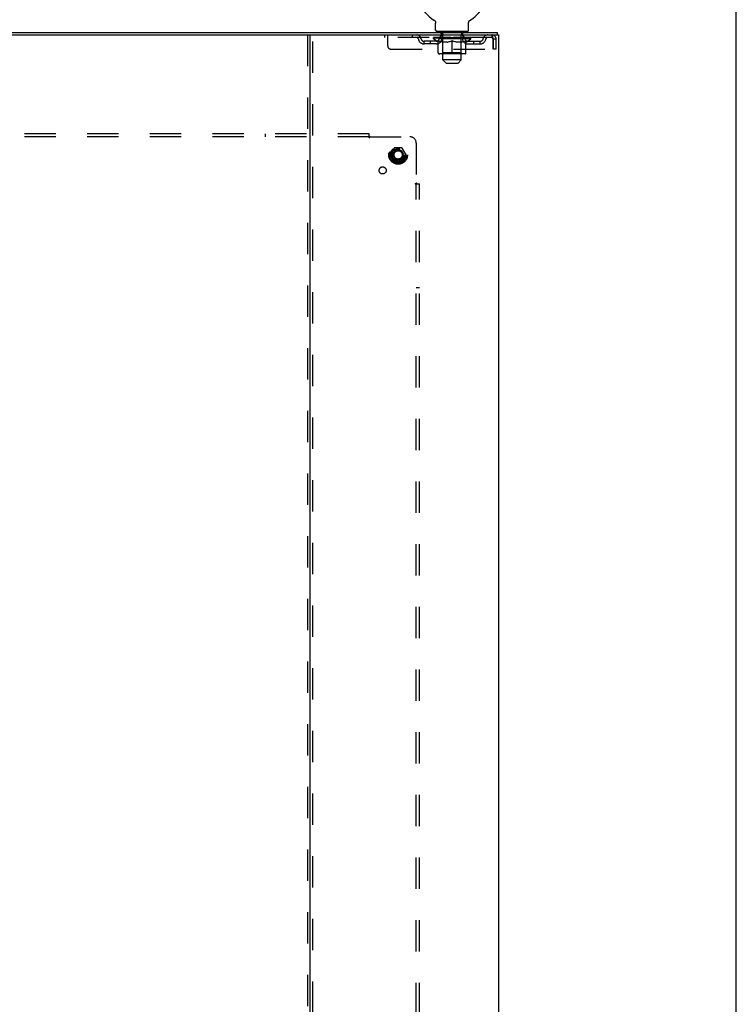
# Model space of a CAD drawing. Header units: inches. Extents: x 0 to 227, y 0 to 147.
# Tile 25 of 26: x 198 to 227, y 56 to 96. Entities that reach past the tile are written whole.
import ezdxf

# ---------------------------------------------------------------- set-up
doc = ezdxf.new("R2010")
doc.units = ezdxf.units.IN
doc.header["$LTSCALE"] = 12.466667
doc.header["$MEASUREMENT"] = 0
doc.linetypes.add('HIDDEN', pattern=[0.2, 0.1, -0.1])
doc.layers.get('0').update_dxf_attribs({"linetype": 'CONTINUOUS'})
doc.layers.add('DEFAULT_2', color=8, linetype='HIDDEN')
doc.layers.add('SUBPANEL', color=7, linetype='CONTINUOUS')

msp = doc.modelspace()

# ---------------------------------------------------------------- linework, layer by layer
at = {"color": 7, "linetype": 'Continuous'}
for p, q in [((226.667, 0), (226.667, 146.667)), ((214.639, 95.619), (214.644, 95.616)), ((214.64, 95.619), (214.641, 95.618)), ((214.644, 95.616), (214.648, 95.614)), ((214.648, 95.614), (214.652, 95.61)), ((214.652, 95.611), (214.656, 95.607)), ((214.656, 95.607), (214.66, 95.604)), ((214.66, 95.604), (214.664, 95.6)), ((214.664, 95.601), (214.668, 95.597)), ((214.667, 95.597), (214.671, 95.593)), ((214.671, 95.593), (214.674, 95.589)), ((214.674, 95.589), (214.678, 95.585)), ((216.047, 95.585), (216.05, 95.589)), ((216.05, 95.589), (216.054, 95.593)), ((216.053, 95.593), (216.057, 95.597)), ((216.057, 95.597), (216.061, 95.601)), ((216.061, 95.6), (216.065, 95.604)), ((216.065, 95.604), (216.069, 95.607)), ((216.068, 95.607), (216.073, 95.611)), ((216.073, 95.61), (216.077, 95.614)), ((216.077, 95.614), (216.081, 95.616)), ((216.077, 95.614), (216.078, 95.614)), ((216.081, 95.616), (216.085, 95.619)), ((216.084, 95.618), (216.085, 95.619)), ((214.678, 95.585), (214.681, 95.581)), ((214.681, 95.581), (214.684, 95.577)), ((214.684, 95.577), (214.687, 95.572)), ((214.687, 95.572), (214.689, 95.568)), ((214.689, 95.568), (214.692, 95.563)), ((214.692, 95.563), (214.694, 95.559)), ((214.694, 95.559), (214.696, 95.554)), ((214.696, 95.554), (214.698, 95.549)), ((214.698, 95.549), (214.7, 95.544)), ((214.7, 95.544), (214.701, 95.539)), ((214.701, 95.539), (214.703, 95.534)), ((214.703, 95.534), (214.704, 95.529)), ((214.704, 95.529), (214.705, 95.524)), ((214.705, 95.524), (214.706, 95.519)), ((214.706, 95.519), (214.706, 95.514)), ((214.706, 95.514), (214.707, 95.509)), ((214.707, 95.503), (214.707, 95.499)), ((214.707, 95.218), (214.707, 95.499)), ((216.017, 95.503), (216.018, 95.509)), ((216.017, 95.499), (216.017, 95.503)), ((216.017, 95.218), (216.017, 95.499)), ((216.018, 95.514), (216.019, 95.519)), ((216.018, 95.509), (216.018, 95.514)), ((216.019, 95.519), (216.02, 95.524)), ((216.02, 95.524), (216.021, 95.529)), ((216.021, 95.529), (216.022, 95.534)), ((216.022, 95.534), (216.023, 95.539)), ((216.023, 95.539), (216.025, 95.544)), ((216.025, 95.544), (216.027, 95.549)), ((216.027, 95.549), (216.028, 95.554)), ((216.028, 95.554), (216.031, 95.559)), ((216.031, 95.559), (216.033, 95.563)), ((216.033, 95.563), (216.035, 95.568)), ((216.035, 95.568), (216.038, 95.572)), ((216.038, 95.572), (216.041, 95.577)), ((216.041, 95.577), (216.044, 95.581)), ((216.044, 95.581), (216.047, 95.585)), ((185.157, 95.024), (209.775, 95.024)), ((214.767, 95.128), (214.767, 95.158)), ((215.957, 95.158), (214.767, 95.158)), ((215.957, 95.128), (215.957, 95.158)), ((217.164, 95.024), (217.164, 95.128))]:
    msp.add_line(p, q, dxfattribs=at)
at = {"color": 3, "linetype": 'Continuous'}
for p, q in [((177.768, 95.128), (217.164, 95.128)), ((209.716, 11.232), (209.716, 95.024)), ((209.775, 95.024), (217.216, 95.024)), ((217.216, 11.232), (217.216, 95.024))]:
    msp.add_line(p, q, dxfattribs=at)
at = {"color": 7, "linetype": 'Continuous'}
msp.add_lwpolyline([(214.707, 95.509), (214.707, 95.503), (214.707, 95.499)], dxfattribs=at)
for centre, radius, start, end in [((215.362, 96.83), 1.41, 300.818, 239.182), ((214.767, 95.218), 0.06, 180, 270), ((215.957, 95.218), 0.06, 270, 360)]:
    msp.add_arc(centre, radius, start, end, dxfattribs=at)
at = {"layer": 'DEFAULT_2', "color": 8, "linetype": 'HIDDEN'}
for p, q in [((214.639, 95.619), (214.639, 95.619)), ((214.647, 95.614), (214.648, 95.614)), ((216.085, 95.619), (216.085, 95.619)), ((216.085, 95.619), (216.085, 95.619)), ((209.612, 95.024), (209.612, 11.232)), ((209.82, 11.232), (209.82, 95.024)), ((212.675, 95.024), (212.675, 94.92)), ((216.945, 94.92), (212.675, 94.92)), ((212.8, 94.586), (212.8, 95.024)), ((213.775, 95.024), (213.775, 94.92)), ((214.619, 94.865), (214.619, 94.92)), ((216.106, 94.865), (214.619, 94.865)), ((214.805, 94.735), (214.619, 94.865)), ((214.63, 94.912), (214.63, 94.92)), ((214.641, 94.908), (214.641, 94.912)), ((214.641, 94.908), (216.084, 94.908)), ((214.651, 94.908), (214.651, 94.912)), ((214.652, 94.908), (214.652, 94.912)), ((214.664, 94.912), (214.664, 94.92)), ((214.683, 94.908), (214.683, 94.912)), ((214.685, 94.908), (214.685, 94.912)), ((214.718, 94.912), (214.718, 94.92)), ((214.736, 94.908), (214.736, 94.912)), ((214.739, 94.908), (214.739, 94.912)), ((214.975, 94.912), (214.746, 94.912)), ((214.793, 94.912), (214.793, 94.92)), ((214.794, 94.908), (214.794, 94.912)), ((214.795, 94.908), (214.795, 94.912)), ((214.798, 94.908), (214.798, 94.912)), ((214.807, 94.908), (214.807, 94.912)), ((214.808, 94.908), (214.808, 94.912)), ((214.812, 94.908), (214.812, 94.912)), ((214.815, 94.908), (214.815, 94.913)), ((214.819, 94.908), (214.819, 94.912)), ((214.838, 94.908), (214.838, 94.912)), ((214.856, 94.908), (214.856, 94.912)), ((214.858, 94.908), (214.858, 94.915)), ((214.884, 94.912), (214.884, 94.92)), ((214.884, 94.908), (214.884, 94.912)), ((214.896, 94.908), (214.896, 94.912)), ((214.901, 94.908), (214.901, 94.912)), ((214.909, 94.908), (214.909, 94.912)), ((214.925, 94.92), (214.925, 95.024)), ((214.925, 94.908), (214.925, 94.917)), ((214.932, 95.068), (214.932, 95.148)), ((215, 95.058), (214.942, 95.058)), ((214.945, 94.908), (214.945, 94.912)), ((214.948, 94.908), (214.948, 94.912)), ((214.975, 94.908), (214.975, 94.912)), ((215.054, 94.912), (214.988, 94.912)), ((214.991, 94.912), (214.991, 94.92)), ((214.996, 94.313), (214.996, 94.862)), ((214.997, 94.038), (214.997, 95.048)), ((214.999, 94.908), (214.999, 94.912)), ((215.004, 94.908), (215.004, 94.912)), ((215.011, 94.908), (215.011, 94.918)), ((215.019, 94.908), (215.019, 94.912)), ((215.03, 94.908), (215.03, 94.912)), ((215.054, 94.908), (215.054, 94.912)), ((215.141, 94.912), (215.079, 94.912)), ((215.103, 94.908), (215.103, 94.912)), ((215.108, 94.912), (215.108, 94.92)), ((215.112, 94.908), (215.112, 94.912)), ((215.115, 94.908), (215.115, 94.919)), ((215.119, 94.908), (215.119, 94.912)), ((215.128, 94.908), (215.128, 94.912)), ((215.141, 94.908), (215.141, 94.912)), ((215.236, 94.912), (215.178, 94.912)), ((215.194, 94.908), (215.194, 94.912)), ((215.228, 94.912), (215.362, 94.92)), ((215.233, 94.912), (215.233, 94.92)), ((215.234, 94.92), (215.233, 94.92)), ((215.234, 94.912), (215.234, 94.92)), ((215.234, 94.908), (215.234, 94.912)), ((215.236, 94.908), (215.236, 94.912)), ((215.239, 94.908), (215.239, 94.912)), ((215.24, 94.908), (215.24, 94.912)), ((215.334, 94.912), (215.283, 94.912)), ((215.291, 94.908), (215.291, 94.912)), ((215.334, 94.908), (215.334, 94.912)), ((215.359, 94.912), (215.359, 94.912)), ((215.359, 94.908), (215.359, 94.912)), ((215.359, 94.908), (215.359, 94.912)), ((215.362, 94.912), (215.362, 94.92)), ((215.365, 94.908), (215.365, 94.912)), ((215.365, 94.912), (215.366, 94.912)), ((215.366, 94.908), (215.366, 94.912)), ((215.368, 94.912), (215.441, 94.912)), ((215.39, 94.908), (215.39, 94.912)), ((215.405, 94.912), (215.405, 94.917)), ((215.405, 94.917), (215.497, 94.912)), ((215.43, 94.912), (215.43, 94.916)), ((215.433, 94.908), (215.433, 94.912)), ((215.484, 94.908), (215.484, 94.912)), ((215.486, 94.908), (215.486, 94.912)), ((215.489, 94.908), (215.489, 94.912)), ((215.489, 94.912), (215.546, 94.912)), ((215.491, 94.912), (215.491, 94.92)), ((215.491, 94.912), (215.491, 94.92)), ((215.491, 94.92), (215.491, 94.92)), ((215.491, 94.908), (215.491, 94.912)), ((215.53, 94.908), (215.53, 94.912)), ((215.583, 94.908), (215.583, 94.912)), ((215.583, 94.912), (215.646, 94.912)), ((215.597, 94.908), (215.597, 94.912)), ((215.606, 94.908), (215.606, 94.912)), ((215.609, 94.908), (215.609, 94.919)), ((215.612, 94.908), (215.612, 94.912)), ((215.617, 94.912), (215.617, 94.92)), ((215.622, 94.908), (215.622, 94.912)), ((215.671, 94.908), (215.671, 94.912)), ((215.671, 94.912), (215.736, 94.912)), ((215.695, 94.908), (215.695, 94.912)), ((215.706, 94.908), (215.706, 94.912)), ((215.714, 94.908), (215.714, 94.918)), ((215.72, 94.908), (215.72, 94.912)), ((215.782, 95.058), (215.725, 95.058)), ((215.726, 94.908), (215.726, 94.912)), ((215.727, 94.038), (215.727, 95.048)), ((215.728, 94.313), (215.728, 94.862)), ((215.734, 94.912), (215.734, 94.92)), ((215.749, 94.908), (215.749, 94.912)), ((215.749, 94.912), (215.978, 94.912)), ((215.777, 94.908), (215.777, 94.912)), ((215.779, 94.908), (215.779, 94.912)), ((215.792, 95.068), (215.792, 95.148)), ((215.8, 94.92), (215.8, 95.024)), ((215.8, 94.908), (215.8, 94.917)), ((215.816, 94.908), (215.816, 94.912)), ((215.824, 94.908), (215.824, 94.912)), ((215.829, 94.908), (215.829, 94.912)), ((215.84, 94.912), (215.84, 94.92)), ((215.84, 94.908), (215.84, 94.912)), ((215.866, 94.908), (215.866, 94.915)), ((215.868, 94.908), (215.868, 94.912)), ((215.887, 94.908), (215.887, 94.912)), ((215.906, 94.908), (215.906, 94.912)), ((215.91, 94.908), (215.91, 94.913)), ((215.913, 94.908), (215.913, 94.912)), ((215.917, 94.908), (215.917, 94.912)), ((215.917, 94.908), (215.917, 94.912)), ((215.919, 94.735), (216.106, 94.865)), ((215.927, 94.908), (215.927, 94.912)), ((215.93, 94.908), (215.93, 94.912)), ((215.93, 94.908), (215.93, 94.912)), ((215.932, 94.912), (215.932, 94.92)), ((215.986, 94.908), (215.986, 94.912)), ((215.989, 94.908), (215.989, 94.912)), ((216.006, 94.912), (216.006, 94.92)), ((216.039, 94.908), (216.039, 94.912)), ((216.041, 94.908), (216.041, 94.912)), ((216.061, 94.912), (216.061, 94.92)), ((216.072, 94.908), (216.072, 94.912)), ((216.073, 94.908), (216.073, 94.912)), ((216.084, 94.908), (216.084, 94.912)), ((216.094, 94.912), (216.094, 94.92)), ((216.106, 94.865), (216.106, 94.92)), ((216.945, 95.024), (216.945, 94.92)), ((216.978, 94.857), (216.978, 94.461)), ((217.008, 94.461), (217.008, 94.857)), ((217.112, 94.857), (217.008, 94.857)), ((217.112, 94.461), (217.112, 94.857)), ((212.925, 94.461), (216.978, 94.461)), ((214.248, 94.669), (214.248, 94.773)), ((214.731, 94.773), (214.248, 94.773)), ((214.731, 94.669), (214.248, 94.669)), ((214.498, 94.669), (214.498, 94.773)), ((214.805, 94.735), (214.812, 94.735)), ((214.812, 94.31), (214.812, 94.79)), ((214.812, 94.79), (214.847, 94.776)), ((214.881, 94.765), (214.846, 94.776)), ((214.914, 94.755), (214.88, 94.765)), ((214.947, 94.746), (214.913, 94.755)), ((214.98, 94.74), (214.947, 94.746)), ((215.013, 94.735), (214.98, 94.74)), ((215.161, 94.735), (215.013, 94.735)), ((215.161, 94.735), (215.194, 94.74)), ((215.227, 94.746), (215.194, 94.74)), ((215.261, 94.755), (215.227, 94.746)), ((215.294, 94.765), (215.26, 94.755)), ((215.328, 94.776), (215.293, 94.765)), ((215.362, 94.79), (215.328, 94.776)), ((215.362, 94.267), (215.362, 94.79)), ((215.362, 94.79), (215.397, 94.776)), ((215.431, 94.765), (215.397, 94.776)), ((215.465, 94.755), (215.431, 94.765)), ((215.498, 94.746), (215.464, 94.755)), ((215.531, 94.74), (215.497, 94.746)), ((215.563, 94.735), (215.53, 94.74)), ((215.712, 94.735), (215.563, 94.735)), ((215.712, 94.735), (215.745, 94.74)), ((215.778, 94.746), (215.744, 94.74)), ((215.811, 94.755), (215.777, 94.746)), ((215.844, 94.765), (215.81, 94.755)), ((215.878, 94.776), (215.844, 94.765)), ((215.913, 94.79), (215.878, 94.776)), ((215.913, 94.31), (215.913, 94.79)), ((215.913, 94.735), (215.919, 94.735)), ((215.994, 94.773), (216.477, 94.773)), ((215.994, 94.669), (216.477, 94.669)), ((216.227, 94.669), (216.227, 94.773)), ((216.477, 94.669), (216.477, 94.773)), ((217.112, 94.461), (217.008, 94.461)), ((215.869, 94.267), (214.855, 94.267)), ((214.996, 94.313), (214.95, 94.267)), ((215.728, 94.313), (214.996, 94.313)), ((215.727, 94.038), (214.997, 94.038)), ((215.127, 93.908), (214.997, 94.038)), ((215.597, 93.908), (215.727, 94.038)), ((215.728, 94.313), (215.775, 94.267)), ((215.127, 93.908), (215.597, 93.908)), ((213.053, 90.525), (212.899, 90.258)), ((213.371, 90.53), (213.062, 90.53)), ((213.534, 90.258), (213.379, 90.525)), ((212.899, 90.248), (213.053, 89.98)), ((213.379, 89.98), (213.534, 90.248)), ((213.371, 89.975), (213.062, 89.975))]:
    msp.add_line(p, q, dxfattribs=at)
for points in [[(216.95, 95.02), (216.948, 95.023), (216.945, 95.024)], [(216.959, 94.906), (216.957, 94.91), (216.955, 94.914), (216.952, 94.916), (216.95, 94.918), (216.948, 94.919), (216.945, 94.92)], [(216.95, 95.02), (216.952, 95.014), (216.955, 95.007), (216.957, 94.998), (216.959, 94.987), (216.962, 94.975), (216.964, 94.961), (216.966, 94.946), (216.969, 94.929), (216.971, 94.912), (216.974, 94.894), (216.976, 94.876), (216.978, 94.857)], [(216.959, 94.906), (216.962, 94.901), (216.964, 94.896), (216.966, 94.89), (216.969, 94.884), (216.971, 94.878), (216.974, 94.871), (216.976, 94.864), (216.978, 94.857)]]:
    msp.add_lwpolyline(points, dxfattribs=at)
for radius in [0.372, 0.356, 0.312, 0.204, 0.188, 0.183, 0.165]:
    msp.add_circle((213.216, 90.253), radius, dxfattribs=at)
for centre, radius, start, end in [((213.959, 94.857), 0.167, 8.0716, 90), ((213.959, 94.857), 0.0625, 7.9863, 90), ((214.248, 94.898), 0.229, 187.9863, 270), ((214.248, 94.898), 0.125, 188.0716, 270), ((214.731, 94.898), 0.125, 270, 351.9284), ((214.731, 94.898), 0.229, 270, 352.0137), ((215.02, 94.857), 0.167, 90, 171.9284), ((214.922, 95.148), 0.01, 0, 90), ((214.942, 95.068), 0.01, 180, 270), ((214.95, 94.862), 0.0466, 0, 90), ((215.019, 94.857), 0.0625, 90, 172.0137), ((214.987, 95.048), 0.01, 0, 90), ((215.705, 94.857), 0.167, 8.0716, 90), ((215.705, 94.857), 0.0625, 7.9863, 90), ((215.737, 95.048), 0.01, 90, 180), ((215.775, 94.862), 0.0466, 90, 180), ((215.994, 94.898), 0.229, 187.9863, 270), ((215.782, 95.068), 0.01, 270, 360), ((215.802, 95.148), 0.01, 90, 180), ((215.994, 94.898), 0.125, 188.0716, 270), ((216.477, 94.898), 0.125, 270, 351.9284), ((216.477, 94.898), 0.229, 270, 352.0137), ((216.766, 94.857), 0.167, 90, 171.9284), ((216.765, 94.857), 0.0625, 90, 172.0137), ((216.945, 94.857), 0.167, 0, 90), ((216.945, 94.857), 0.063, 0, 90), ((212.925, 94.586), 0.125, 180, 270), ((214.855, 94.31), 0.0434, 180, 270), ((215.869, 94.31), 0.0434, 270, 360), ((213.062, 90.52), 0.01, 90.0124, 149.9892), ((213.371, 90.52), 0.01, 30.012, 89.9887), ((212.907, 90.253), 0.01, 150.0127, 209.9883), ((213.525, 90.253), 0.01, 330.0127, 29.9883), ((213.062, 89.985), 0.01, 210.012, 269.9887), ((213.371, 89.985), 0.01, 270.0124, 329.9892)]:
    msp.add_arc(centre, radius, start, end, dxfattribs=at)
for centre, major_axis, ratio, start_param, end_param in [((215.362, 94.92), (0.743, 0.008), 0.059247, 2.966439, 3.140971), ((214.596, 94.906), (0.232, 0), 0.060167, 0.426548, 1.470503), ((215.362, 94.92), (0.744, 0), 0.060167, 3.141593, 3.316126), ((214.596, 94.898), (0.232, 0.002), 0.059247, 1.374323, 1.469882), ((215.362, 94.92), (0.743, 0.015), 0.056515, 2.79136, 2.965893), ((214.567, 94.906), (0.232, 0.002), 0.059247, 0.251393, 1.295349), ((214.647, 94.906), (0.232, -0.002), 0.059247, 0.601702, 1.645657), ((215.362, 94.92), (0.743, -0.008), 0.059247, -2.966439, -2.791906), ((214.647, 94.898), (0.232, 0), 0.060167, 1.549477, 1.645036), ((214.567, 94.898), (0.232, 0.005), 0.056515, 1.199244, 1.294804), ((214.651, 94.901), (0.192, 0.002), 0.059247, 1.051627, 1.625044), ((214.628, 94.901), (0.192, 0.004), 0.056515, 0.876548, 1.449966), ((214.696, 94.901), (0.192, 0), 0.060167, 1.226781, 1.800198), ((215.362, 94.92), (0.743, 0.022), 0.052059, 2.616423, 2.790956), ((214.563, 94.906), (0.232, 0.005), 0.056515, 0.076315, 1.120271), ((214.721, 94.906), (0.232, -0.005), 0.056515, 0.77678, 1.820736), ((215.362, 94.92), (0.743, -0.015), 0.056515, -2.79136, -2.616827), ((214.721, 94.898), (0.232, -0.002), 0.059247, 1.724631, 1.82019), ((214.563, 94.898), (0.232, 0.007), 0.052059, 1.024308, 1.119867), ((214.627, 94.901), (0.192, 0.006), 0.052059, 0.701611, 1.275029), ((214.761, 94.901), (0.192, -0.002), 0.059247, 1.401935, 1.975352), ((215.362, 94.92), (0.743, 0.029), 0.046022, 2.441677, 2.61621), ((214.814, 94.906), (0.232, -0.007), 0.052059, 0.951717, 1.995673), ((214.583, 94.906), (0.232, 0.007), 0.052059, -0.098622, 0.945334), ((215.362, 94.92), (0.743, -0.022), 0.052059, -2.616423, -2.441891), ((214.814, 94.898), (0.232, -0.005), 0.056515, 1.899709, 1.995269), ((214.583, 94.898), (0.232, 0.009), 0.046022, 0.849561, 0.945121), ((214.649, 94.901), (0.192, 0.007), 0.046022, 0.526865, 1.100283), ((214.844, 94.901), (0.192, -0.004), 0.056515, 1.577013, 2.150431), ((215.362, 94.92), (0.743, 0.034), 0.038593, 2.267147, 2.44168), ((214.923, 94.906), (0.232, -0.009), 0.046022, 1.126463, 2.170419), ((214.627, 94.906), (0.232, 0.009), 0.046022, -0.273368, 0.770588), ((215.362, 94.92), (0.743, -0.029), 0.046022, -2.441677, -2.267144), ((214.923, 94.898), (0.232, -0.007), 0.052059, 2.074646, 2.170205), ((214.627, 94.898), (0.232, 0.011), 0.038593, 0.675031, 0.77059), ((214.692, 94.901), (0.192, 0.009), 0.038593, 0.352335, 0.925752), ((214.943, 94.901), (0.192, -0.006), 0.052059, 1.75195, 2.325367), ((215.362, 94.92), (0.743, 0.039), 0.030002, 2.09283, 2.267363), ((215.046, 94.906), (0.232, -0.011), 0.038593, 1.300994, 2.344949), ((214.693, 94.906), (0.232, 0.011), 0.038593, -0.447899, 0.596057), ((215.362, 94.92), (0.743, -0.034), 0.038593, -2.267147, -2.092614), ((215.046, 94.898), (0.232, -0.009), 0.046022, 2.249392, 2.344952), ((214.693, 94.898), (0.232, 0.012), 0.030002, 0.500714, 0.596274), ((214.756, 94.901), (0.192, 0.01), 0.030002, 0.178018, 0.751436), ((215.055, 94.901), (0.192, -0.007), 0.046022, 1.926696, 2.500114), ((214.779, 94.906), (0.232, 0.012), 0.030002, -0.622215, 0.421741), ((215.362, 94.92), (0.743, 0.042), 0.020513, 1.918702, 2.093235), ((215.179, 94.906), (0.232, -0.012), 0.030002, 1.47531, 2.519266), ((215.362, 94.92), (0.743, -0.039), 0.030002, -2.09283, -1.918297), ((215.179, 94.898), (0.232, -0.011), 0.038593, 2.423923, 2.519482), ((214.779, 94.898), (0.232, 0.013), 0.020513, 0.326586, 0.422146), ((214.838, 94.901), (0.192, 0.011), 0.020513, 0.00389, 0.577307), ((215.176, 94.901), (0.192, -0.009), 0.038593, 2.101227, 2.674644), ((214.883, 94.906), (0.232, 0.013), 0.020513, -0.796343, 0.247613), ((215.362, 94.92), (0.743, 0.044), 0.010411, 1.744712, 1.919245), ((215.317, 94.906), (0.232, -0.013), 0.020513, 1.649438, 2.693394), ((215.362, 94.92), (0.743, -0.042), 0.020513, -1.918702, -1.744169), ((215.317, 94.898), (0.232, -0.012), 0.030002, 2.598239, 2.693799), ((214.883, 94.898), (0.232, 0.014), 0.010411, 0.152596, 0.248156), ((214.936, 94.901), (0.192, 0.011), 0.010411, 6.113086, 6.686503), ((215.302, 94.901), (0.192, -0.01), 0.030002, 2.275543, 2.848961), ((215.002, 94.906), (0.232, 0.014), 0.010411, -0.970333, -0.000837), ((215.456, 94.906), (0.232, -0.014), 0.010411, 1.823428, 2.867384), ((215.362, 94.92), (0.743, -0.044), 0.010411, -1.744712, -1.56247), ((215.456, 94.898), (0.232, -0.013), 0.020513, 2.772368, 2.867927), ((215.431, 94.901), (0.192, -0.011), 0.020513, 2.449671, 3.023089), ((215.268, 94.906), (0.232, 0.014), 0.010411, 0.274209, 1.318165), ((215.167, 94.901), (0.192, 0.011), 0.010411, -0.000452, 0.517932), ((215.132, 94.898), (0.232, 0.014), 0.010411, 0.099676, 0.195236), ((215.362, 94.92), (0.743, 0.044), 0.010411, -1.571413, -1.39688), ((215.557, 94.901), (0.192, -0.011), 0.010411, 2.623661, 3.141974), ((215.593, 94.898), (0.232, -0.014), 0.010411, 2.734394, 2.946357), ((215.408, 94.906), (0.232, 0.013), 0.020513, 0.448199, 1.492154), ((215.294, 94.901), (0.192, 0.011), 0.020513, 0.118504, 0.691921), ((215.268, 94.898), (0.232, 0.013), 0.020513, 0.273666, 0.369225), ((215.362, 94.92), (0.743, 0.042), 0.020513, -1.397424, -1.222891), ((215.723, 94.906), (0.232, -0.014), 0.010411, -3.140756, -2.17126), ((215.362, 94.92), (0.743, -0.044), 0.010411, 1.222347, 1.39688), ((215.546, 94.906), (0.232, 0.012), 0.030002, 0.622327, 1.666283), ((215.422, 94.901), (0.192, 0.01), 0.030002, 0.292632, 0.86605), ((215.789, 94.901), (0.192, -0.011), 0.010411, 2.738275, 3.311692), ((215.841, 94.906), (0.232, -0.013), 0.020513, 2.89398, 3.937936), ((215.408, 94.898), (0.232, 0.012), 0.030002, 0.447794, 0.543354), ((215.841, 94.898), (0.232, -0.014), 0.010411, 2.893437, 2.988996), ((215.678, 94.906), (0.232, 0.011), 0.038593, 0.796643, 1.840599), ((215.362, 94.92), (0.743, 0.039), 0.030002, -1.223295, -1.048762), ((215.362, 94.92), (0.743, -0.042), 0.020513, 1.048358, 1.222891), ((215.549, 94.901), (0.192, 0.009), 0.038593, 0.466948, 1.040366), ((215.887, 94.901), (0.192, -0.011), 0.020513, 2.564285, 3.137703), ((215.945, 94.906), (0.232, -0.012), 0.030002, 2.719852, 3.763807), ((215.801, 94.906), (0.232, 0.009), 0.046022, 0.971174, 2.01513), ((215.546, 94.898), (0.232, 0.011), 0.038593, 0.62211, 0.71767), ((215.945, 94.898), (0.232, -0.013), 0.020513, 2.719447, 2.815007), ((215.362, 94.92), (0.743, 0.034), 0.038593, -1.048979, -0.874446), ((215.362, 94.92), (0.743, -0.039), 0.030002, 0.874229, 1.048762), ((215.67, 94.901), (0.192, 0.007), 0.046022, 0.641479, 1.214897), ((215.911, 94.906), (0.232, 0.007), 0.052059, 1.14592, 2.189876), ((215.969, 94.901), (0.192, -0.01), 0.030002, 2.390157, 2.963574), ((216.032, 94.906), (0.232, -0.011), 0.038593, 2.545535, 3.589491), ((215.781, 94.901), (0.192, 0.006), 0.052059, 0.816225, 1.389643), ((215.678, 94.898), (0.232, 0.009), 0.046022, 0.796641, 0.892201), ((216.032, 94.898), (0.232, -0.012), 0.030002, 2.545319, 2.640878), ((216.004, 94.906), (0.232, 0.005), 0.056515, 1.320857, 2.364813), ((215.362, 94.92), (0.743, 0.029), 0.046022, -0.874448, -0.699915), ((215.362, 94.92), (0.743, -0.034), 0.038593, 0.699913, 0.874446), ((216.098, 94.906), (0.232, -0.009), 0.046022, 2.371005, 3.41496), ((216.032, 94.901), (0.192, -0.009), 0.038593, 2.21584, 2.789258), ((215.88, 94.901), (0.192, 0.004), 0.056515, 0.991162, 1.564579), ((216.077, 94.906), (0.232, 0.002), 0.059247, 1.495935, 2.539891), ((216.142, 94.906), (0.232, -0.007), 0.052059, 2.196258, 3.240214), ((216.076, 94.901), (0.192, -0.007), 0.046022, 2.04131, 2.614727), ((215.801, 94.898), (0.232, 0.007), 0.052059, 0.971387, 1.066947), ((216.098, 94.898), (0.232, -0.011), 0.038593, 2.371002, 2.466562), ((216.129, 94.906), (0.232, 0), 0.060167, 1.671089, 2.715045), ((216.162, 94.906), (0.232, -0.005), 0.056515, 2.021322, 3.065278), ((215.964, 94.901), (0.192, 0.002), 0.059247, 1.16624, 1.739658), ((215.362, 94.92), (0.743, 0.022), 0.052059, -0.699702, -0.525169), ((215.362, 94.92), (0.743, -0.029), 0.046022, 0.525382, 0.699915), ((216.157, 94.906), (0.232, -0.002), 0.059247, 1.846243, 2.890199), ((216.097, 94.901), (0.192, -0.006), 0.052059, 1.866564, 2.439981), ((216.029, 94.901), (0.192, 0), 0.060167, 1.341394, 1.914812), ((216.096, 94.901), (0.192, -0.004), 0.056515, 1.691627, 2.265045), ((216.073, 94.901), (0.192, -0.002), 0.059247, 1.516549, 2.089966), ((215.911, 94.898), (0.232, 0.005), 0.056515, 1.146324, 1.241883), ((216.142, 94.898), (0.232, -0.009), 0.046022, 2.196472, 2.292031), ((215.362, 94.92), (0.743, 0.015), 0.056515, -0.524765, -0.350233), ((215.362, 94.92), (0.743, -0.022), 0.052059, 0.350636, 0.525169), ((216.004, 94.898), (0.232, 0.002), 0.059247, 1.321402, 1.416962), ((216.162, 94.898), (0.232, -0.007), 0.052059, 2.021726, 2.117285), ((215.362, 94.92), (0.743, 0.008), 0.059247, -0.349687, -0.175154), ((215.362, 94.92), (0.743, -0.015), 0.056515, 0.1757, 0.350233), ((216.077, 94.898), (0.232, 0), 0.060167, 1.496556, 1.592116), ((216.157, 94.898), (0.232, -0.005), 0.056515, 1.846789, 1.942348), ((216.129, 94.898), (0.232, -0.002), 0.059247, 1.67171, 1.76727), ((215.362, 94.92), (0.744, 0), 0.060167, -0.174533, 0), ((215.362, 94.92), (0.743, -0.008), 0.059247, 0.000621, 0.175154)]:
    msp.add_ellipse(centre, major_axis=major_axis, ratio=ratio, start_param=start_param, end_param=end_param, dxfattribs=at)
at = {"layer": 'SUBPANEL', "color": 8, "linetype": 'HIDDEN'}
for p, q in [((212.06, 91.097), (182.373, 91.097)), ((212.06, 90.972), (182.373, 90.972)), ((207.935, 90.972), (207.935, 91.097)), ((212.06, 90.931), (212.06, 91.097)), ((212.095, 90.972), (213.685, 90.972)), ((213.935, 90.722), (213.935, 89.132)), ((213.894, 89.097), (214.06, 89.097)), ((213.935, 21.159), (213.935, 89.097)), ((213.954, 89.114), (213.947, 89.12)), ((214.06, 21.159), (214.06, 89.097)), ((213.935, 84.972), (214.06, 84.972))]:
    msp.add_line(p, q, dxfattribs=at)
for points in [[(212.06, 91.01), (212.062, 91.008), (212.063, 91.006), (212.065, 91.004), (212.066, 91.002), (212.068, 91), (212.069, 90.998), (212.071, 90.997), (212.072, 90.995), (212.074, 90.993), (212.076, 90.992), (212.077, 90.99)], [(212.06, 90.931), (212.062, 90.931), (212.064, 90.932), (212.065, 90.933), (212.067, 90.934), (212.068, 90.935), (212.07, 90.936), (212.071, 90.938), (212.073, 90.939), (212.074, 90.941), (212.076, 90.942), (212.077, 90.944), (212.078, 90.946), (212.08, 90.948), (212.081, 90.95), (212.082, 90.952), (212.085, 90.957)], [(212.077, 90.99), (212.084, 90.984), (212.085, 90.982), (212.087, 90.98), (212.089, 90.978), (212.091, 90.976), (212.092, 90.975), (212.094, 90.973), (212.095, 90.972)], [(212.085, 90.957), (212.087, 90.959), (212.088, 90.962), (212.09, 90.964), (212.091, 90.966), (212.093, 90.968), (212.094, 90.97), (212.095, 90.972)], [(213.894, 89.097), (213.895, 89.098), (213.896, 89.1), (213.896, 89.102), (213.897, 89.103), (213.898, 89.105), (213.9, 89.106), (213.901, 89.108), (213.902, 89.109), (213.904, 89.111), (213.906, 89.112), (213.908, 89.114), (213.909, 89.115), (213.911, 89.116), (213.914, 89.118), (213.916, 89.119)], [(213.916, 89.119), (213.92, 89.122), (213.923, 89.123), (213.925, 89.125), (213.927, 89.126), (213.929, 89.128), (213.931, 89.129), (213.933, 89.131), (213.935, 89.132)], [(213.947, 89.12), (213.945, 89.122), (213.944, 89.124), (213.942, 89.126), (213.94, 89.127), (213.938, 89.129), (213.937, 89.131), (213.935, 89.132)], [(213.974, 89.097), (213.971, 89.098), (213.969, 89.1), (213.967, 89.101), (213.965, 89.103), (213.963, 89.104), (213.962, 89.106), (213.96, 89.108), (213.958, 89.109), (213.957, 89.111), (213.955, 89.112), (213.954, 89.114)]]:
    msp.add_lwpolyline(points, dxfattribs=at)
for centre, radius in [((213.216, 90.253), 0.25), ((212.598, 89.634), 0.141)]:
    msp.add_circle(centre, radius, dxfattribs=at)
msp.add_arc((213.685, 90.722), 0.25, 0, 90, dxfattribs=at)

doc.saveas('drawing.dxf')
